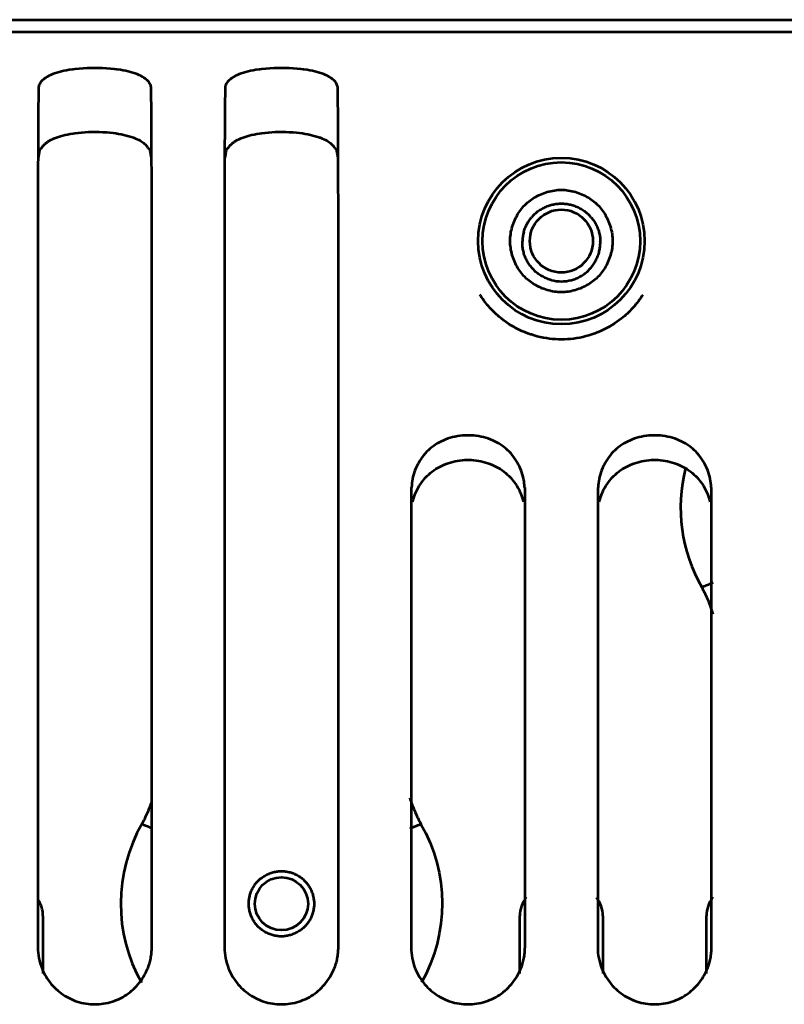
# Model space of a CAD drawing. Header units: millimetres. Extents: x 0 to 820, y 0 to 1200.
# Tile 31 of 81: x 151 to 183, y 723 to 763. Entities that reach past the tile are written whole.
import ezdxf

# ---------------------------------------------------------------- set-up
doc = ezdxf.new("R2010")
doc.units = ezdxf.units.MM
doc.header["$MEASUREMENT"] = 0
doc.layers.add('Layer 1', color=7, linetype='Continuous', lineweight=0)

# ---------------------------------------------------------------- blocks, each defined once
blk = doc.blocks.new('Block_3')
at = {"layer": 'Layer 1', "color": 18, "lineweight": 53, "true_color": 0x010101}
for p, q in [((596.49, 762.66), (70.99, 762.66)), ((151.846, 757.894), (151.846, 757.851)), ((151.847, 757.883), (151.847, 757.838)), ((151.921, 757.78), (151.931, 757.837)), ((156.533, 757.851), (156.533, 757.894)), ((156.533, 757.838), (156.533, 757.883)), ((159.546, 757.894), (159.546, 757.851)), ((159.547, 757.883), (159.547, 757.838)), ((159.621, 757.78), (159.631, 757.837)), ((164.233, 757.851), (164.233, 757.894)), ((164.233, 757.838), (164.233, 757.883)), ((151.84, 751.826), (151.84, 724.892)), ((156.54, 750.703), (156.54, 751.826)), ((159.54, 751.826), (159.54, 724.892)), ((164.24, 750.703), (164.24, 751.826)), ((156.54, 749.568), (156.54, 750.703)), ((164.24, 749.568), (164.24, 750.703)), ((156.54, 724.892), (156.54, 749.568)), ((164.24, 724.892), (164.24, 749.568)), ((167.24, 743.871), (167.24, 724.892)), ((171.94, 742.659), (171.94, 743.871)), ((174.94, 743.871), (174.94, 724.892)), ((179.64, 742.659), (179.64, 743.871)), ((171.94, 724.892), (171.94, 742.659)), ((179.64, 724.892), (179.64, 742.659))]:
    blk.add_line(p, q, dxfattribs=at)
for points in [[(156.513, 760.353), (156.511, 760.391), (156.505, 760.427), (156.495, 760.464), (156.482, 760.5), (156.464, 760.535), (156.443, 760.571), (156.417, 760.606), (156.387, 760.642), (156.352, 760.677), (156.311, 760.712), (156.265, 760.748), (156.212, 760.783), (156.153, 760.819), (156.088, 760.854), (156.015, 760.889), (155.935, 760.923), (155.853, 760.955), (155.758, 760.988), (155.663, 761.017), (155.566, 761.043), (155.466, 761.066), (155.361, 761.086), (155.246, 761.105), (155.114, 761.123), (155.097, 761.125), (155.008, 761.136), (154.837, 761.153), (154.669, 761.166), (154.505, 761.176), (154.345, 761.182), (154.189, 761.183), (154.033, 761.182), (153.873, 761.176), (153.709, 761.166), (153.541, 761.153), (153.37, 761.136), (153.281, 761.125), (153.264, 761.123), (153.132, 761.105), (153.017, 761.086), (152.912, 761.066), (152.812, 761.043), (152.715, 761.017), (152.62, 760.988), (152.526, 760.955), (152.444, 760.923), (152.364, 760.889), (152.291, 760.854), (152.226, 760.819), (152.167, 760.783), (152.115, 760.748), (152.068, 760.712), (152.028, 760.677), (151.992, 760.642), (151.962, 760.606), (151.936, 760.571), (151.915, 760.535), (151.897, 760.5), (151.884, 760.464), (151.874, 760.427), (151.868, 760.391), (151.866, 760.353)], [(164.214, 760.353), (164.211, 760.391), (164.205, 760.427), (164.195, 760.464), (164.182, 760.5), (164.165, 760.535), (164.143, 760.571), (164.117, 760.606), (164.087, 760.642), (164.052, 760.677), (164.011, 760.712), (163.965, 760.748), (163.912, 760.783), (163.853, 760.819), (163.788, 760.854), (163.715, 760.889), (163.635, 760.923), (163.553, 760.955), (163.458, 760.988), (163.363, 761.017), (163.266, 761.043), (163.166, 761.066), (163.061, 761.086), (162.946, 761.105), (162.814, 761.123), (162.797, 761.125), (162.708, 761.136), (162.537, 761.153), (162.369, 761.166), (162.205, 761.176), (162.045, 761.182), (161.889, 761.183), (161.733, 761.182), (161.573, 761.176), (161.409, 761.166), (161.241, 761.153), (161.07, 761.136), (160.981, 761.125), (160.964, 761.123), (160.832, 761.105), (160.717, 761.086), (160.612, 761.066), (160.512, 761.043), (160.416, 761.017), (160.32, 760.988), (160.226, 760.955), (160.144, 760.923), (160.064, 760.889), (159.991, 760.854), (159.926, 760.819), (159.867, 760.783), (159.815, 760.748), (159.768, 760.712), (159.728, 760.677), (159.692, 760.642), (159.662, 760.606), (159.636, 760.571), (159.615, 760.535), (159.597, 760.5), (159.584, 760.464), (159.574, 760.427), (159.568, 760.391), (159.566, 760.353)], [(151.866, 760.353), (151.865, 760.308), (151.862, 760.084), (151.86, 759.86), (151.858, 759.681), (151.856, 759.457), (151.854, 759.233), (151.852, 759.009), (151.851, 758.785), (151.849, 758.561), (151.848, 758.337), (151.847, 758.114)], [(156.532, 758.114), (156.531, 758.291), (156.53, 758.515), (156.529, 758.738), (156.528, 758.785), (156.527, 759.009), (156.526, 759.233), (156.524, 759.457), (156.522, 759.681), (156.519, 759.905), (156.517, 760.129), (156.514, 760.353)], [(159.566, 760.353), (159.565, 760.308), (159.562, 760.084), (159.56, 759.86), (159.557, 759.681), (159.556, 759.457), (159.554, 759.233), (159.552, 759.009), (159.551, 758.785), (159.549, 758.561), (159.548, 758.337), (159.547, 758.114)], [(164.232, 758.114), (164.231, 758.291), (164.23, 758.515), (164.229, 758.738), (164.228, 758.785), (164.227, 759.009), (164.226, 759.233), (164.224, 759.457), (164.222, 759.681), (164.219, 759.905), (164.217, 760.129), (164.214, 760.353)], [(152.377, 758.213), (152.449, 758.249), (152.525, 758.283), (152.604, 758.315), (152.687, 758.344), (152.773, 758.373), (152.865, 758.398), (152.961, 758.423), (153.064, 758.445), (153.173, 758.466), (153.29, 758.485), (153.38, 758.497), (153.517, 758.514), (153.655, 758.527), (153.794, 758.537), (153.935, 758.544), (154.078, 758.549), (154.223, 758.549), (154.368, 758.547), (154.515, 758.541), (154.663, 758.532), (154.664, 758.532), (154.68, 758.531), (154.815, 758.52), (154.941, 758.506), (155.06, 758.49), (155.173, 758.472), (155.282, 758.452), (155.386, 758.429), (155.488, 758.404), (155.588, 758.375), (155.685, 758.345), (155.781, 758.311), (155.784, 758.31), (155.865, 758.278), (155.937, 758.248), (156.002, 758.217), (156.059, 758.186), (156.112, 758.155), (156.159, 758.123), (156.202, 758.091), (156.241, 758.059), (156.276, 758.025), (156.307, 757.991), (156.335, 757.956), (156.359, 757.92), (156.381, 757.882)], [(160.077, 758.213), (160.149, 758.249), (160.225, 758.283), (160.304, 758.315), (160.387, 758.344), (160.473, 758.373), (160.565, 758.398), (160.661, 758.423), (160.764, 758.445), (160.873, 758.466), (160.99, 758.485), (161.08, 758.497), (161.217, 758.514), (161.355, 758.527), (161.494, 758.537), (161.635, 758.544), (161.778, 758.549), (161.923, 758.549), (162.068, 758.547), (162.215, 758.541), (162.363, 758.532), (162.364, 758.532), (162.38, 758.531), (162.515, 758.52), (162.641, 758.506), (162.76, 758.49), (162.873, 758.472), (162.982, 758.452), (163.086, 758.429), (163.188, 758.404), (163.288, 758.375), (163.385, 758.345), (163.481, 758.311), (163.484, 758.31), (163.565, 758.278), (163.637, 758.248), (163.702, 758.217), (163.759, 758.186), (163.812, 758.155), (163.859, 758.123), (163.902, 758.091), (163.941, 758.059), (163.976, 758.025), (164.007, 757.991), (164.035, 757.956), (164.059, 757.92), (164.081, 757.882)], [(151.846, 757.851), (151.846, 757.805), (151.846, 757.692), (151.845, 757.58), (151.845, 757.513), (151.845, 757.401), (151.844, 757.288), (151.844, 757.176), (151.844, 757.063), (151.843, 756.951), (151.843, 756.838), (151.843, 756.725)], [(151.847, 758.113), (151.847, 758.092), (151.847, 758.07), (151.847, 758.048), (151.847, 758.026), (151.847, 758.004), (151.847, 757.982), (151.847, 757.96), (151.847, 757.938), (151.847, 757.916), (151.846, 757.894)], [(151.932, 757.838), (151.933, 757.842), (151.936, 757.847), (151.94, 757.852), (151.945, 757.856), (151.946, 757.857), (151.952, 757.861), (151.957, 757.864), (151.962, 757.867), (151.968, 757.87), (151.973, 757.872), (151.979, 757.875)], [(151.979, 757.875), (151.98, 757.876), (151.983, 757.876), (151.984, 757.877), (151.986, 757.878), (151.988, 757.878), (151.989, 757.879), (151.99, 757.879), (151.992, 757.88), (151.994, 757.881), (151.996, 757.881), (151.998, 757.882)], [(151.998, 757.882), (152.009, 757.903), (152.022, 757.922), (152.035, 757.942), (152.049, 757.96), (152.064, 757.979), (152.079, 757.996), (152.096, 758.014), (152.112, 758.03), (152.129, 758.046), (152.147, 758.062)], [(152.147, 758.062), (152.168, 758.08), (152.189, 758.097), (152.212, 758.113), (152.234, 758.129), (152.257, 758.144), (152.281, 758.159), (152.304, 758.174), (152.328, 758.187), (152.352, 758.201), (152.377, 758.213)], [(156.381, 757.882), (156.385, 757.881), (156.392, 757.878), (156.4, 757.875), (156.407, 757.872), (156.415, 757.868), (156.422, 757.865), (156.429, 757.86), (156.432, 757.858), (156.439, 757.852), (156.443, 757.848), (156.446, 757.843), (156.448, 757.838)], [(156.448, 757.838), (156.453, 757.809), (156.458, 757.78), (156.463, 757.751), (156.468, 757.722), (156.473, 757.694), (156.478, 757.665), (156.484, 757.636), (156.488, 757.607), (156.493, 757.578), (156.499, 757.55)], [(156.533, 757.894), (156.533, 757.916), (156.533, 757.938), (156.532, 757.96), (156.532, 757.982), (156.532, 758.004), (156.532, 758.026), (156.532, 758.048), (156.532, 758.07), (156.532, 758.092), (156.532, 758.114)], [(156.536, 756.726), (156.536, 756.792), (156.536, 756.904), (156.536, 757.017), (156.536, 757.063), (156.535, 757.176), (156.535, 757.289), (156.535, 757.401), (156.534, 757.514), (156.534, 757.626), (156.533, 757.739), (156.533, 757.851)], [(159.546, 757.851), (159.546, 757.805), (159.546, 757.692), (159.545, 757.58), (159.545, 757.513), (159.545, 757.401), (159.544, 757.288), (159.544, 757.176), (159.544, 757.063), (159.543, 756.951), (159.543, 756.838), (159.543, 756.725)], [(159.547, 758.113), (159.547, 758.092), (159.547, 758.07), (159.547, 758.048), (159.547, 758.026), (159.547, 758.004), (159.547, 757.982), (159.547, 757.96), (159.547, 757.938), (159.547, 757.916), (159.546, 757.894)], [(159.632, 757.838), (159.633, 757.842), (159.636, 757.847), (159.64, 757.852), (159.645, 757.856), (159.646, 757.857), (159.652, 757.861), (159.657, 757.864), (159.662, 757.867), (159.668, 757.87), (159.673, 757.872), (159.679, 757.875)], [(159.679, 757.875), (159.68, 757.876), (159.682, 757.876), (159.684, 757.877), (159.686, 757.878), (159.688, 757.878), (159.688, 757.879), (159.691, 757.879), (159.692, 757.88), (159.694, 757.881), (159.696, 757.881), (159.698, 757.882)], [(159.698, 757.882), (159.709, 757.903), (159.722, 757.922), (159.735, 757.942), (159.749, 757.96), (159.764, 757.979), (159.779, 757.996), (159.796, 758.014), (159.812, 758.03), (159.829, 758.046), (159.847, 758.062)], [(159.847, 758.062), (159.868, 758.08), (159.889, 758.097), (159.912, 758.113), (159.934, 758.129), (159.957, 758.144), (159.981, 758.159), (160.004, 758.174), (160.028, 758.187), (160.052, 758.201), (160.077, 758.213)], [(164.081, 757.882), (164.085, 757.881), (164.092, 757.878), (164.1, 757.875), (164.107, 757.872), (164.115, 757.868), (164.122, 757.865), (164.129, 757.86), (164.132, 757.858), (164.139, 757.852), (164.143, 757.848), (164.146, 757.843), (164.148, 757.838)], [(164.148, 757.838), (164.153, 757.809), (164.158, 757.78), (164.163, 757.751), (164.168, 757.722), (164.173, 757.694), (164.178, 757.665), (164.184, 757.636), (164.188, 757.607), (164.193, 757.578), (164.199, 757.55)], [(164.233, 757.894), (164.233, 757.916), (164.232, 757.938), (164.232, 757.96), (164.232, 757.982), (164.232, 758.004), (164.232, 758.026), (164.232, 758.048), (164.232, 758.07), (164.232, 758.092), (164.232, 758.114)], [(164.236, 756.726), (164.236, 756.792), (164.236, 756.904), (164.236, 757.017), (164.236, 757.063), (164.235, 757.176), (164.235, 757.289), (164.235, 757.401), (164.234, 757.514), (164.234, 757.626), (164.233, 757.739), (164.233, 757.851)], [(151.87, 757.492), (151.875, 757.521), (151.881, 757.549), (151.886, 757.578), (151.891, 757.607), (151.896, 757.636), (151.901, 757.665), (151.906, 757.693), (151.911, 757.722), (151.916, 757.751), (151.921, 757.78)], [(159.57, 757.492), (159.575, 757.521), (159.581, 757.549), (159.586, 757.578), (159.591, 757.607), (159.596, 757.636), (159.601, 757.665), (159.606, 757.693), (159.611, 757.722), (159.616, 757.751), (159.621, 757.78)], [(151.843, 756.725), (151.843, 756.601), (151.842, 756.111), (151.841, 755.621), (151.841, 755.255), (151.84, 754.765), (151.84, 754.275), (151.84, 753.785), (151.84, 753.295), (151.84, 752.805), (151.84, 752.316), (151.84, 751.825)], [(156.54, 751.826), (156.54, 752.187), (156.54, 752.677), (156.54, 753.167), (156.54, 753.296), (156.539, 753.786), (156.539, 754.275), (156.539, 754.766), (156.539, 755.256), (156.538, 755.746), (156.537, 756.236), (156.536, 756.726)], [(159.543, 756.725), (159.543, 756.601), (159.542, 756.111), (159.541, 755.621), (159.541, 755.255), (159.54, 754.765), (159.54, 754.275), (159.54, 753.785), (159.54, 753.295), (159.54, 752.805), (159.54, 752.316), (159.54, 751.825)], [(164.24, 751.826), (164.24, 752.187), (164.24, 752.677), (164.24, 753.167), (164.24, 753.296), (164.239, 753.786), (164.239, 754.275), (164.239, 754.766), (164.239, 755.256), (164.238, 755.746), (164.237, 756.236), (164.236, 756.726)], [(171.325, 754.042), (171.327, 754.113), (171.332, 754.185), (171.34, 754.257), (171.35, 754.33), (171.362, 754.402), (171.376, 754.475), (171.378, 754.48), (171.395, 754.553), (171.414, 754.624), (171.437, 754.695), (171.461, 754.765), (171.487, 754.834), (171.515, 754.901), (171.546, 754.968), (171.578, 755.033), (171.612, 755.096), (171.648, 755.158), (171.686, 755.218), (171.725, 755.276), (171.766, 755.332), (171.809, 755.387), (171.852, 755.439), (171.897, 755.489), (171.944, 755.538), (171.992, 755.584), (172.042, 755.629), (172.095, 755.673), (172.149, 755.716), (172.205, 755.756), (172.264, 755.796), (172.324, 755.833), (172.385, 755.869), (172.449, 755.904), (172.514, 755.936), (172.58, 755.966), (172.648, 755.995), (172.717, 756.021), (172.787, 756.045), (172.857, 756.067), (172.929, 756.087), (173.001, 756.104), (173.007, 756.105), (173.079, 756.12), (173.152, 756.132), (173.224, 756.142), (173.297, 756.149), (173.368, 756.154), (173.439, 756.157)], [(173.44, 756.157), (173.511, 756.154), (173.583, 756.149), (173.655, 756.142), (173.727, 756.132), (173.8, 756.12), (173.872, 756.105), (173.878, 756.104), (173.95, 756.086), (174.022, 756.067), (174.093, 756.045), (174.162, 756.021), (174.231, 755.995), (174.299, 755.966), (174.366, 755.936), (174.431, 755.903), (174.494, 755.869), (174.556, 755.834), (174.616, 755.796), (174.674, 755.756), (174.73, 755.715), (174.784, 755.673), (174.837, 755.629), (174.887, 755.584), (174.935, 755.538), (174.982, 755.489), (175.027, 755.439), (175.07, 755.387), (175.113, 755.333), (175.154, 755.276), (175.193, 755.218), (175.231, 755.158), (175.267, 755.096), (175.301, 755.033), (175.334, 754.968), (175.364, 754.902), (175.392, 754.834), (175.419, 754.765), (175.443, 754.695), (175.465, 754.624), (175.484, 754.553), (175.502, 754.481), (175.503, 754.475), (175.517, 754.402), (175.53, 754.33), (175.54, 754.257), (175.547, 754.185), (175.552, 754.113), (175.555, 754.042)], [(172.427, 755.232), (172.437, 755.24), (172.475, 755.269), (172.514, 755.297), (172.552, 755.324), (172.592, 755.349), (172.632, 755.373), (172.673, 755.395), (172.714, 755.417), (172.757, 755.438), (172.801, 755.457), (172.845, 755.475), (172.89, 755.492), (172.936, 755.508), (172.982, 755.522), (173.017, 755.532), (173.064, 755.544), (173.111, 755.555), (173.158, 755.564), (173.206, 755.572), (173.253, 755.579), (173.3, 755.583), (173.347, 755.587), (173.393, 755.589), (173.44, 755.59)], [(173.44, 755.59), (173.487, 755.589), (173.534, 755.587), (173.581, 755.583), (173.629, 755.578), (173.676, 755.572), (173.723, 755.564), (173.724, 755.564), (173.772, 755.555), (173.818, 755.545), (173.865, 755.533), (173.91, 755.52), (173.955, 755.505)], [(173.955, 755.505), (173.999, 755.489), (174.043, 755.472), (174.087, 755.454), (174.131, 755.434), (174.174, 755.413), (174.216, 755.39), (174.257, 755.367), (174.297, 755.342), (174.338, 755.316), (174.377, 755.289), (174.415, 755.261), (174.452, 755.232)], [(171.892, 754.426), (171.906, 754.471), (171.921, 754.515), (171.937, 754.56), (171.955, 754.604), (171.974, 754.648), (171.995, 754.691), (172.017, 754.734), (172.023, 754.744), (172.046, 754.786), (172.071, 754.828), (172.096, 754.868), (172.123, 754.907), (172.151, 754.945), (172.179, 754.983), (172.209, 755.019)], [(174.67, 755.019), (174.697, 754.986), (174.726, 754.949), (174.754, 754.911), (174.78, 754.872), (174.806, 754.833), (174.83, 754.793), (174.853, 754.752), (174.875, 754.71), (174.895, 754.668), (174.915, 754.624), (174.934, 754.58), (174.95, 754.535), (174.966, 754.49), (174.981, 754.444), (174.989, 754.415), (175.002, 754.369), (175.013, 754.322), (175.022, 754.275), (175.03, 754.228), (175.037, 754.181), (175.042, 754.135), (175.046, 754.088), (175.048, 754.042)], [(173.44, 751.927), (173.368, 751.93), (173.296, 751.935), (173.224, 751.942), (173.152, 751.952), (173.079, 751.964), (173.007, 751.979), (173.001, 751.98), (172.929, 751.997), (172.858, 752.017), (172.787, 752.039), (172.717, 752.063), (172.648, 752.089), (172.58, 752.118), (172.514, 752.148), (172.449, 752.181), (172.385, 752.214), (172.323, 752.25), (172.263, 752.288), (172.205, 752.328), (172.149, 752.369), (172.095, 752.411), (172.042, 752.455), (171.992, 752.5), (171.944, 752.546), (171.898, 752.595), (171.852, 752.645), (171.809, 752.697), (171.766, 752.751), (171.725, 752.808), (171.686, 752.866), (171.648, 752.926), (171.612, 752.988), (171.578, 753.051), (171.546, 753.116), (171.515, 753.182), (171.487, 753.25), (171.461, 753.319), (171.437, 753.389), (171.415, 753.46), (171.395, 753.531), (171.378, 753.603), (171.377, 753.609), (171.362, 753.682), (171.349, 753.754), (171.34, 753.827), (171.332, 753.899), (171.327, 753.971), (171.325, 754.042)], [(172.157, 753.013), (172.152, 753.021), (172.123, 753.059), (172.097, 753.098), (172.071, 753.138), (172.047, 753.178), (172.024, 753.219), (172.002, 753.261), (171.982, 753.303), (171.963, 753.346), (171.945, 753.39), (171.928, 753.434), (171.912, 753.479), (171.898, 753.525), (171.885, 753.571), (171.873, 753.618), (171.873, 753.618), (171.863, 753.666), (171.854, 753.713), (171.846, 753.76), (171.84, 753.808), (171.836, 753.855), (171.832, 753.902), (171.831, 753.949), (171.83, 753.996), (171.831, 754.042)], [(175.555, 754.042), (175.552, 753.971), (175.547, 753.899), (175.54, 753.827), (175.53, 753.754), (175.517, 753.682), (175.503, 753.609), (175.501, 753.603), (175.484, 753.532), (175.464, 753.46), (175.443, 753.389), (175.419, 753.319), (175.392, 753.25), (175.364, 753.182), (175.334, 753.116), (175.301, 753.051), (175.267, 752.988), (175.231, 752.926), (175.193, 752.866), (175.154, 752.808), (175.113, 752.751), (175.071, 752.697), (175.027, 752.645), (174.981, 752.595), (174.935, 752.546), (174.887, 752.5), (174.837, 752.455), (174.785, 752.411), (174.73, 752.368), (174.674, 752.327), (174.616, 752.288), (174.556, 752.251), (174.494, 752.215), (174.43, 752.18), (174.365, 752.148), (174.299, 752.118), (174.231, 752.089), (174.162, 752.063), (174.092, 752.039), (174.022, 752.017), (173.95, 751.997), (173.878, 751.98), (173.872, 751.979), (173.8, 751.964), (173.727, 751.952), (173.655, 751.942), (173.583, 751.934), (173.511, 751.93), (173.439, 751.927)], [(174.722, 753.013), (174.728, 753.02), (174.756, 753.059), (174.783, 753.098), (174.808, 753.138), (174.832, 753.178), (174.855, 753.219), (174.877, 753.261), (174.897, 753.303), (174.916, 753.346), (174.935, 753.389), (174.952, 753.434), (174.967, 753.479), (174.981, 753.525), (174.994, 753.571), (175.006, 753.618), (175.006, 753.619), (175.016, 753.666), (175.025, 753.713), (175.033, 753.76), (175.039, 753.808), (175.044, 753.855), (175.047, 753.902), (175.049, 753.949), (175.049, 753.996), (175.048, 754.042)], [(173.028, 752.431), (173.024, 752.432), (172.978, 752.445), (172.932, 752.459), (172.887, 752.475), (172.843, 752.492), (172.8, 752.51), (172.756, 752.53), (172.713, 752.55), (172.671, 752.573), (172.629, 752.596), (172.609, 752.608), (172.568, 752.633), (172.529, 752.66), (172.489, 752.687), (172.452, 752.716), (172.415, 752.745), (172.379, 752.776)], [(173.851, 752.431), (173.856, 752.432), (173.901, 752.445), (173.947, 752.459), (173.992, 752.475), (174.036, 752.492), (174.079, 752.51), (174.123, 752.529), (174.166, 752.55), (174.208, 752.572), (174.25, 752.596), (174.27, 752.608), (174.311, 752.633), (174.351, 752.66), (174.39, 752.687), (174.428, 752.716), (174.465, 752.745), (174.5, 752.776)], [(170.967, 750.839), (170.932, 750.867), (170.874, 750.916), (170.817, 750.966), (170.761, 751.016), (170.707, 751.067), (170.653, 751.119), (170.6, 751.172), (170.547, 751.227), (170.495, 751.284), (170.444, 751.342), (170.392, 751.402), (170.342, 751.463), (170.292, 751.525), (170.242, 751.589), (170.194, 751.655), (170.145, 751.722), (170.098, 751.79), (170.075, 751.825)], [(176.805, 751.826), (176.761, 751.76), (176.714, 751.692), (176.668, 751.628), (176.622, 751.565), (176.612, 751.553), (176.565, 751.492), (176.516, 751.432), (176.467, 751.373), (176.416, 751.315), (176.365, 751.259), (176.313, 751.203), (176.26, 751.148), (176.206, 751.095), (176.152, 751.043), (176.097, 750.992), (176.041, 750.943), (175.985, 750.894), (175.928, 750.848)], [(175.928, 750.848), (175.832, 750.773), (175.733, 750.701), (175.631, 750.632), (175.526, 750.566), (175.418, 750.503), (175.308, 750.442), (175.195, 750.385), (175.08, 750.332), (174.962, 750.281), (174.843, 750.235), (174.816, 750.224), (174.694, 750.182), (174.572, 750.144), (174.448, 750.11), (174.324, 750.079), (174.199, 750.053), (174.074, 750.03), (173.948, 750.012), (173.823, 749.998), (173.697, 749.987), (173.573, 749.981), (173.448, 749.979), (173.324, 749.981), (173.199, 749.987), (173.074, 749.997), (172.948, 750.01), (172.823, 750.028), (172.697, 750.05), (172.572, 750.076), (172.448, 750.106), (172.324, 750.14), (172.202, 750.178), (172.171, 750.188), (172.05, 750.231), (171.931, 750.277), (171.814, 750.326), (171.699, 750.38), (171.586, 750.436), (171.476, 750.496), (171.368, 750.559), (171.264, 750.625), (171.162, 750.694), (171.063, 750.765), (170.967, 750.839)], [(171.917, 743.871), (171.915, 743.956), (171.909, 744.043), (171.899, 744.131), (171.884, 744.219), (171.865, 744.308), (171.842, 744.397), (171.814, 744.487), (171.783, 744.575), (171.747, 744.664), (171.707, 744.751), (171.664, 744.837), (171.64, 744.88), (171.591, 744.963), (171.539, 745.044), (171.483, 745.122), (171.425, 745.197), (171.364, 745.269), (171.301, 745.337), (171.235, 745.402), (171.167, 745.463), (171.096, 745.522), (171.021, 745.578), (170.944, 745.631), (170.864, 745.682), (170.78, 745.729), (170.695, 745.773), (170.606, 745.814), (170.515, 745.852), (170.421, 745.886), (170.326, 745.917), (170.229, 745.944), (170.13, 745.966), (170.029, 745.986), (169.927, 746.001), (169.825, 746.012), (169.721, 746.02), (169.618, 746.023), (169.59, 746.023), (169.562, 746.023), (169.458, 746.02), (169.355, 746.012), (169.252, 746.001), (169.15, 745.986), (169.05, 745.966), (168.95, 745.944), (168.853, 745.917), (168.758, 745.886), (168.664, 745.852), (168.573, 745.814), (168.485, 745.773), (168.399, 745.729), (168.316, 745.682), (168.235, 745.631), (168.158, 745.578), (168.084, 745.522), (168.012, 745.463), (167.944, 745.402), (167.879, 745.337), (167.815, 745.269), (167.754, 745.197), (167.696, 745.122), (167.641, 745.044), (167.588, 744.963), (167.539, 744.88), (167.515, 744.837), (167.472, 744.751), (167.432, 744.664), (167.396, 744.575), (167.365, 744.487), (167.338, 744.397), (167.314, 744.308), (167.296, 744.219), (167.281, 744.131), (167.27, 744.043), (167.264, 743.956), (167.262, 743.871)], [(179.617, 743.871), (179.615, 743.956), (179.609, 744.043), (179.598, 744.131), (179.584, 744.219), (179.565, 744.308), (179.542, 744.397), (179.514, 744.487), (179.483, 744.575), (179.447, 744.664), (179.407, 744.751), (179.364, 744.837), (179.34, 744.88), (179.291, 744.963), (179.239, 745.044), (179.183, 745.122), (179.125, 745.197), (179.064, 745.269), (179.001, 745.337), (178.935, 745.402), (178.867, 745.463), (178.796, 745.522), (178.721, 745.578), (178.644, 745.631), (178.564, 745.682), (178.48, 745.729), (178.395, 745.773), (178.306, 745.814), (178.215, 745.852), (178.122, 745.886), (178.026, 745.917), (177.929, 745.944), (177.83, 745.966), (177.729, 745.986), (177.627, 746.001), (177.525, 746.012), (177.421, 746.02), (177.318, 746.023), (177.29, 746.023), (177.262, 746.023), (177.158, 746.02), (177.055, 746.012), (176.952, 746.001), (176.85, 745.986), (176.75, 745.966), (176.65, 745.944), (176.553, 745.917), (176.458, 745.886), (176.364, 745.852), (176.273, 745.814), (176.185, 745.773), (176.099, 745.729), (176.016, 745.682), (175.935, 745.631), (175.858, 745.578), (175.784, 745.522), (175.712, 745.463), (175.644, 745.402), (175.579, 745.337), (175.515, 745.269), (175.454, 745.197), (175.396, 745.122), (175.341, 745.044), (175.288, 744.963), (175.239, 744.88), (175.215, 744.837), (175.172, 744.751), (175.132, 744.664), (175.096, 744.575), (175.065, 744.487), (175.038, 744.397), (175.014, 744.308), (174.996, 744.219), (174.981, 744.131), (174.97, 744.043), (174.964, 743.956), (174.962, 743.871)], [(167.307, 743.282), (167.327, 743.364), (167.35, 743.447), (167.378, 743.53), (167.41, 743.612), (167.445, 743.694), (167.485, 743.776), (167.528, 743.857), (167.576, 743.936), (167.627, 744.014), (167.681, 744.091), (167.739, 744.165), (167.776, 744.209), (167.839, 744.279), (167.904, 744.346), (167.972, 744.411), (168.041, 744.472), (168.113, 744.529), (168.187, 744.583), (168.264, 744.635), (168.343, 744.683), (168.425, 744.728), (168.509, 744.771), (168.596, 744.81), (168.685, 744.846), (168.776, 744.879), (168.869, 744.908), (168.964, 744.934), (169.06, 744.956), (169.158, 744.974), (169.257, 744.989), (169.357, 745), (169.457, 745.007), (169.558, 745.01), (169.589, 745.01), (169.619, 745.01), (169.72, 745.007), (169.821, 745), (169.921, 744.989), (170.02, 744.975), (170.117, 744.956), (170.214, 744.934), (170.309, 744.909), (170.402, 744.879), (170.493, 744.847), (170.582, 744.811), (170.668, 744.771), (170.753, 744.729), (170.835, 744.684), (170.914, 744.635), (170.991, 744.584), (171.065, 744.53), (171.136, 744.473), (171.206, 744.412), (171.274, 744.347), (171.339, 744.28), (171.402, 744.21), (171.439, 744.166), (171.497, 744.092), (171.551, 744.016), (171.603, 743.938), (171.65, 743.858), (171.694, 743.778), (171.733, 743.696), (171.769, 743.614), (171.801, 743.531), (171.828, 743.449), (171.852, 743.366), (171.872, 743.283)], [(175.007, 743.282), (175.027, 743.364), (175.05, 743.447), (175.078, 743.53), (175.11, 743.612), (175.145, 743.694), (175.185, 743.776), (175.228, 743.857), (175.276, 743.936), (175.327, 744.014), (175.381, 744.091), (175.439, 744.165), (175.476, 744.209), (175.539, 744.279), (175.604, 744.346), (175.672, 744.411), (175.741, 744.472), (175.813, 744.529), (175.887, 744.583), (175.964, 744.635), (176.043, 744.683), (176.125, 744.728), (176.209, 744.771), (176.296, 744.81), (176.385, 744.846), (176.476, 744.879), (176.569, 744.908), (176.664, 744.934), (176.76, 744.956), (176.858, 744.974), (176.957, 744.989), (177.057, 745), (177.157, 745.007), (177.258, 745.01), (177.289, 745.01), (177.319, 745.01), (177.42, 745.007), (177.521, 745), (177.621, 744.989), (177.72, 744.975), (177.817, 744.956), (177.914, 744.934), (178.009, 744.909), (178.102, 744.879), (178.193, 744.847), (178.282, 744.811), (178.368, 744.771), (178.453, 744.729), (178.535, 744.684), (178.614, 744.635), (178.691, 744.584), (178.765, 744.53), (178.836, 744.473), (178.906, 744.412), (178.974, 744.347), (179.039, 744.28), (179.102, 744.21), (179.139, 744.166), (179.197, 744.092), (179.251, 744.016), (179.303, 743.938), (179.35, 743.858), (179.394, 743.778), (179.433, 743.696), (179.469, 743.614), (179.501, 743.531), (179.528, 743.449), (179.552, 743.366), (179.572, 743.283)], [(160.938, 727.645), (160.967, 727.673), (160.998, 727.701), (161.03, 727.728), (161.064, 727.754), (161.098, 727.78), (161.134, 727.804), (161.171, 727.828), (161.209, 727.85), (161.248, 727.872), (161.288, 727.893), (161.329, 727.912), (161.37, 727.93), (161.383, 727.935), (161.425, 727.952), (161.467, 727.967), (161.51, 727.98), (161.553, 727.993), (161.596, 728.004), (161.639, 728.013), (161.681, 728.021), (161.724, 728.027), (161.766, 728.032), (161.808, 728.036), (161.849, 728.038), (161.889, 728.039)], [(161.89, 728.039), (161.932, 728.038), (161.975, 728.036), (162.019, 728.032), (162.062, 728.027), (162.105, 728.021), (162.149, 728.013), (162.16, 728.011), (162.203, 728.001), (162.246, 727.991), (162.288, 727.978), (162.329, 727.965), (162.37, 727.95), (162.41, 727.934)], [(162.409, 727.934), (162.449, 727.917), (162.487, 727.899), (162.526, 727.879), (162.564, 727.857), (162.601, 727.835), (162.638, 727.811), (162.643, 727.808), (162.679, 727.783), (162.714, 727.756), (162.748, 727.729), (162.781, 727.701), (162.813, 727.672), (162.844, 727.642)], [(160.646, 727.209), (160.663, 727.248), (160.681, 727.287), (160.701, 727.326), (160.722, 727.364), (160.745, 727.401), (160.769, 727.438), (160.772, 727.444), (160.797, 727.48), (160.824, 727.515), (160.851, 727.549), (160.879, 727.582), (160.908, 727.614), (160.938, 727.645)], [(162.844, 727.642), (162.872, 727.613), (162.9, 727.582), (162.927, 727.55), (162.953, 727.517), (162.978, 727.482), (163.003, 727.446), (163.027, 727.409), (163.049, 727.371), (163.071, 727.332), (163.091, 727.292), (163.111, 727.251), (163.129, 727.21), (163.133, 727.199), (163.15, 727.157), (163.165, 727.114), (163.179, 727.072), (163.191, 727.029), (163.202, 726.986), (163.211, 726.943), (163.219, 726.9), (163.225, 726.858), (163.23, 726.816), (163.234, 726.774), (163.236, 726.733), (163.237, 726.692)], [(160.542, 726.692), (160.543, 726.735), (160.545, 726.778), (160.549, 726.821), (160.554, 726.864), (160.56, 726.908), (160.568, 726.951), (160.569, 726.959), (160.579, 727.002), (160.59, 727.045), (160.602, 727.087), (160.615, 727.128), (160.63, 727.169), (160.646, 727.209)], [(160.932, 725.743), (160.904, 725.772), (160.877, 725.804), (160.85, 725.836), (160.824, 725.869), (160.798, 725.904), (160.774, 725.94), (160.75, 725.977), (160.728, 726.015), (160.706, 726.054), (160.686, 726.094), (160.667, 726.135), (160.649, 726.176), (160.645, 726.185), (160.629, 726.227), (160.614, 726.269), (160.6, 726.312), (160.588, 726.355), (160.577, 726.398), (160.568, 726.441), (160.56, 726.483), (160.553, 726.526), (160.549, 726.568), (160.545, 726.61), (160.543, 726.651), (160.542, 726.692)], [(163.237, 726.692), (163.236, 726.649), (163.234, 726.606), (163.231, 726.563), (163.226, 726.519), (163.219, 726.476), (163.212, 726.433), (163.209, 726.423), (163.2, 726.38), (163.189, 726.337), (163.177, 726.295), (163.164, 726.254), (163.149, 726.213), (163.133, 726.173)], [(163.133, 726.173), (163.116, 726.134), (163.098, 726.095), (163.078, 726.057), (163.057, 726.019), (163.034, 725.981), (163.011, 725.944), (163.006, 725.937), (162.981, 725.901), (162.955, 725.866), (162.927, 725.832), (162.899, 725.799), (162.87, 725.767), (162.84, 725.736)], [(161.367, 725.449), (161.328, 725.467), (161.289, 725.485), (161.251, 725.505), (161.213, 725.526), (161.176, 725.549), (161.139, 725.573), (161.133, 725.577), (161.097, 725.602), (161.062, 725.629), (161.028, 725.656), (160.995, 725.684), (160.963, 725.713), (160.932, 725.743)], [(162.84, 725.736), (162.811, 725.708), (162.78, 725.681), (162.748, 725.653), (162.714, 725.627), (162.68, 725.602), (162.644, 725.578), (162.607, 725.554), (162.569, 725.531), (162.53, 725.51), (162.49, 725.489), (162.449, 725.47), (162.408, 725.452), (162.397, 725.447), (162.355, 725.431), (162.312, 725.416), (162.27, 725.402), (162.226, 725.39), (162.183, 725.379), (162.141, 725.37), (162.098, 725.362), (162.055, 725.355), (162.013, 725.35), (161.971, 725.347), (161.93, 725.345), (161.89, 725.344)], [(161.89, 725.344), (161.847, 725.345), (161.804, 725.347), (161.76, 725.35), (161.717, 725.355), (161.674, 725.362), (161.631, 725.369), (161.617, 725.372), (161.574, 725.382), (161.531, 725.393), (161.489, 725.405), (161.448, 725.419), (161.407, 725.433), (161.367, 725.45)], [(156.364, 724), (156.384, 724.052), (156.404, 724.106), (156.423, 724.16), (156.44, 724.215), (156.456, 724.271), (156.47, 724.327), (156.484, 724.383), (156.494, 724.436), (156.505, 724.493), (156.514, 724.55), (156.522, 724.607), (156.528, 724.665), (156.533, 724.722), (156.537, 724.779), (156.539, 724.836), (156.54, 724.892)], [(164.064, 724), (164.084, 724.052), (164.104, 724.106), (164.123, 724.16), (164.14, 724.215), (164.156, 724.271), (164.17, 724.327), (164.184, 724.383), (164.194, 724.436), (164.205, 724.493), (164.214, 724.55), (164.222, 724.607), (164.228, 724.665), (164.233, 724.722), (164.237, 724.779), (164.239, 724.836), (164.24, 724.892)], [(171.764, 724), (171.784, 724.052), (171.804, 724.106), (171.822, 724.16), (171.84, 724.215), (171.856, 724.271), (171.87, 724.327), (171.883, 724.383), (171.894, 724.436), (171.905, 724.493), (171.914, 724.55), (171.922, 724.607), (171.928, 724.665), (171.933, 724.722), (171.937, 724.779), (171.939, 724.836), (171.94, 724.892)], [(179.464, 724), (179.484, 724.052), (179.504, 724.106), (179.522, 724.16), (179.54, 724.215), (179.556, 724.271), (179.57, 724.327), (179.584, 724.383), (179.594, 724.436), (179.605, 724.493), (179.614, 724.55), (179.622, 724.607), (179.628, 724.665), (179.633, 724.722), (179.637, 724.779), (179.639, 724.836), (179.64, 724.892)], [(152.012, 724.008), (152.048, 723.925), (152.087, 723.843), (152.13, 723.762), (152.176, 723.681), (152.226, 723.602), (152.28, 723.526), (152.336, 723.45), (152.394, 723.379), (152.456, 723.308), (152.52, 723.24), (152.587, 723.175), (152.657, 723.112), (152.728, 723.053), (152.801, 722.997), (152.876, 722.944), (152.952, 722.894), (153.031, 722.848), (153.112, 722.804), (153.195, 722.763), (153.28, 722.725), (153.366, 722.691), (153.454, 722.661), (153.543, 722.633), (153.544, 722.633), (153.634, 722.609), (153.725, 722.589), (153.817, 722.572), (153.909, 722.559), (154.001, 722.55), (154.093, 722.544), (154.185, 722.542), (154.277, 722.544), (154.369, 722.549), (154.461, 722.558), (154.553, 722.571), (154.645, 722.587), (154.736, 722.607), (154.826, 722.631), (154.827, 722.631), (154.916, 722.658), (155.005, 722.688), (155.091, 722.722), (155.176, 722.759), (155.26, 722.8), (155.341, 722.843), (155.42, 722.89), (155.496, 722.939), (155.571, 722.991), (155.644, 723.047), (155.716, 723.106), (155.785, 723.169), (155.853, 723.233), (155.918, 723.302), (155.98, 723.372), (156.038, 723.443), (156.095, 723.518), (156.148, 723.595), (156.198, 723.674), (156.245, 723.754), (156.288, 723.835), (156.328, 723.917), (156.363, 724)], [(159.712, 724.008), (159.748, 723.925), (159.787, 723.843), (159.83, 723.762), (159.876, 723.681), (159.926, 723.602), (159.98, 723.526), (160.036, 723.45), (160.094, 723.379), (160.156, 723.308), (160.22, 723.24), (160.287, 723.175), (160.356, 723.112), (160.428, 723.053), (160.501, 722.997), (160.576, 722.944), (160.652, 722.894), (160.731, 722.848), (160.812, 722.804), (160.895, 722.763), (160.98, 722.725), (161.066, 722.691), (161.154, 722.661), (161.243, 722.633), (161.244, 722.633), (161.334, 722.609), (161.425, 722.589), (161.517, 722.572), (161.609, 722.559), (161.701, 722.55), (161.793, 722.544), (161.885, 722.542), (161.977, 722.544), (162.069, 722.549), (162.161, 722.558), (162.253, 722.571), (162.345, 722.587), (162.436, 722.607), (162.526, 722.631), (162.527, 722.631), (162.616, 722.658), (162.705, 722.688), (162.791, 722.722), (162.876, 722.759), (162.959, 722.8), (163.041, 722.843), (163.12, 722.89), (163.196, 722.939), (163.271, 722.991), (163.345, 723.047), (163.416, 723.106), (163.485, 723.169), (163.553, 723.233), (163.618, 723.302), (163.68, 723.372), (163.738, 723.443), (163.795, 723.518), (163.848, 723.595), (163.898, 723.674), (163.945, 723.754), (163.988, 723.835), (164.028, 723.917), (164.063, 724)], [(167.412, 724.008), (167.448, 723.925), (167.487, 723.843), (167.53, 723.762), (167.576, 723.681), (167.626, 723.602), (167.68, 723.526), (167.736, 723.45), (167.794, 723.379), (167.856, 723.308), (167.92, 723.24), (167.987, 723.175), (168.056, 723.112), (168.128, 723.053), (168.201, 722.997), (168.276, 722.944), (168.352, 722.894), (168.431, 722.848), (168.512, 722.804), (168.595, 722.763), (168.68, 722.725), (168.766, 722.691), (168.854, 722.661), (168.943, 722.633), (168.944, 722.633), (169.034, 722.609), (169.125, 722.589), (169.217, 722.572), (169.309, 722.559), (169.401, 722.55), (169.493, 722.544), (169.585, 722.542), (169.677, 722.544), (169.769, 722.549), (169.861, 722.558), (169.953, 722.571), (170.045, 722.587), (170.136, 722.607), (170.226, 722.631), (170.227, 722.631), (170.316, 722.658), (170.405, 722.688), (170.491, 722.722), (170.576, 722.759), (170.659, 722.8), (170.741, 722.843), (170.82, 722.89), (170.896, 722.939), (170.971, 722.991), (171.044, 723.047), (171.116, 723.106), (171.185, 723.169), (171.253, 723.233), (171.318, 723.302), (171.38, 723.372), (171.438, 723.443), (171.495, 723.518), (171.548, 723.595), (171.598, 723.674), (171.645, 723.754), (171.688, 723.835), (171.728, 723.917), (171.763, 724)], [(175.112, 724.008), (175.148, 723.925), (175.187, 723.843), (175.23, 723.762), (175.276, 723.681), (175.326, 723.602), (175.38, 723.526), (175.436, 723.45), (175.494, 723.379), (175.556, 723.308), (175.62, 723.24), (175.687, 723.175), (175.756, 723.112), (175.828, 723.053), (175.901, 722.997), (175.975, 722.944), (176.052, 722.894), (176.131, 722.848), (176.212, 722.804), (176.295, 722.763), (176.38, 722.725), (176.466, 722.691), (176.554, 722.661), (176.643, 722.633), (176.644, 722.633), (176.734, 722.609), (176.825, 722.589), (176.917, 722.572), (177.009, 722.559), (177.101, 722.55), (177.193, 722.544), (177.285, 722.542), (177.377, 722.544), (177.469, 722.549), (177.561, 722.558), (177.653, 722.571), (177.745, 722.587), (177.836, 722.607), (177.926, 722.631), (177.927, 722.631), (178.016, 722.658), (178.105, 722.688), (178.191, 722.722), (178.276, 722.759), (178.359, 722.8), (178.441, 722.843), (178.52, 722.89), (178.596, 722.939), (178.671, 722.991), (178.744, 723.047), (178.816, 723.106), (178.885, 723.169), (178.953, 723.233), (179.018, 723.302), (179.08, 723.372), (179.138, 723.443), (179.195, 723.518), (179.248, 723.595), (179.298, 723.674), (179.345, 723.754), (179.388, 723.835), (179.428, 723.917), (179.463, 724)]]:
    blk.add_lwpolyline(points, dxfattribs=at)
for points in [[(176.873, 754.042), (176.873, 755.938), (175.336, 757.475), (173.44, 757.475), (171.543, 757.475), (170.006, 755.938), (170.006, 754.042), (170.006, 752.146), (171.543, 750.609), (173.44, 750.609), (175.336, 750.609), (176.873, 752.146), (176.873, 754.042)], [(176.69, 754.042), (176.69, 755.837), (175.234, 757.292), (173.439, 757.292), (171.645, 757.292), (170.19, 755.837), (170.19, 754.042), (170.19, 752.247), (171.645, 750.792), (173.439, 750.792), (175.234, 750.792), (176.69, 752.247), (176.69, 754.042)], [(174.74, 754.042), (174.74, 754.76), (174.158, 755.342), (173.44, 755.342), (172.722, 755.342), (172.14, 754.76), (172.14, 754.042), (172.14, 753.324), (172.722, 752.742), (173.44, 752.742), (174.158, 752.742), (174.74, 753.324), (174.74, 754.042)], [(162.987, 726.692), (162.987, 727.298), (162.495, 727.789), (161.89, 727.789), (161.284, 727.789), (160.793, 727.298), (160.793, 726.692), (160.793, 726.086), (161.284, 725.595), (161.89, 725.595), (162.495, 725.595), (162.987, 726.086), (162.987, 726.692)]]:
    blk.add_open_spline(points, degree=3, knots=[0, 0, 0, 0, 1, 1, 1, 2, 2, 2, 3, 3, 3, 4, 4, 4, 4], dxfattribs=at)
for points in [[(172.427, 755.232), (172.348, 755.168), (172.275, 755.097), (172.209, 755.019)], [(174.67, 755.019), (174.604, 755.097), (174.531, 755.168), (174.452, 755.232)], [(171.892, 754.426), (171.856, 754.301), (171.836, 754.172), (171.831, 754.042)], [(172.157, 753.013), (172.223, 752.927), (172.297, 752.847), (172.379, 752.776)], [(174.5, 752.776), (174.582, 752.847), (174.657, 752.927), (174.722, 753.013)], [(173.028, 752.431), (173.163, 752.396), (173.301, 752.378), (173.439, 752.378)], [(173.44, 752.378), (173.579, 752.378), (173.717, 752.396), (173.851, 752.431)], [(151.84, 724.892), (151.84, 724.742), (151.854, 724.592), (151.883, 724.445)], [(159.54, 724.892), (159.54, 724.742), (159.554, 724.592), (159.583, 724.445)], [(167.24, 724.892), (167.24, 724.742), (167.254, 724.592), (167.283, 724.445)], [(174.94, 724.892), (174.94, 724.742), (174.954, 724.592), (174.983, 724.445)], [(151.883, 724.445), (151.912, 724.296), (151.955, 724.149), (152.012, 724.008)], [(159.583, 724.445), (159.612, 724.296), (159.655, 724.149), (159.712, 724.008)], [(167.283, 724.445), (167.312, 724.296), (167.355, 724.149), (167.412, 724.008)], [(174.983, 724.445), (175.012, 724.296), (175.055, 724.149), (175.112, 724.008)]]:
    blk.add_open_spline(points, degree=3, dxfattribs=at)
blk = doc.blocks.new('Block_33')
at = {"layer": 'Layer 1', "color": 18, "lineweight": 53, "true_color": 0x010101}
for p, q in [((70.94, 763.177), (596.54, 763.177)), ((152.05, 726.192), (152.05, 723.812)), ((171.729, 723.812), (171.729, 726.192)), ((175.15, 726.192), (175.15, 723.812)), ((179.429, 723.812), (179.429, 726.192))]:
    blk.add_line(p, q, dxfattribs=at)
for points in [[(179.701, 739.936), (179.654, 739.917), (179.606, 739.898), (179.559, 739.879), (179.511, 739.86), (179.464, 739.841), (179.416, 739.823), (179.369, 739.804), (179.322, 739.785), (179.274, 739.766), (179.227, 739.747)], [(179.702, 738.645), (179.692, 738.679), (179.666, 738.763), (179.639, 738.846), (179.611, 738.928), (179.582, 739.008), (179.551, 739.088), (179.52, 739.166), (179.487, 739.244), (179.454, 739.32), (179.42, 739.395), (179.384, 739.469), (179.348, 739.541), (179.311, 739.612), (179.273, 739.682), (179.233, 739.751)], [(167.186, 731.068), (167.208, 730.996), (167.232, 730.922), (167.259, 730.845), (167.288, 730.765), (167.32, 730.681), (167.356, 730.593), (167.388, 730.514), (167.408, 730.466), (167.445, 730.382), (167.48, 730.304), (167.514, 730.232), (167.547, 730.165), (167.58, 730.101), (167.613, 730.04), (167.646, 729.983)], [(156.133, 729.983), (156.165, 730.039), (156.197, 730.098), (156.23, 730.161), (156.263, 730.229), (156.298, 730.302), (156.334, 730.383), (156.348, 730.415), (156.36, 730.441), (156.398, 730.529), (156.434, 730.617), (156.467, 730.702), (156.499, 730.783), (156.527, 730.863)], [(156.126, 729.987), (156.166, 729.971), (156.206, 729.955), (156.246, 729.939), (156.286, 729.923), (156.326, 729.907), (156.366, 729.891), (156.406, 729.875), (156.446, 729.859), (156.486, 729.843), (156.526, 729.827)], [(167.188, 729.801), (167.234, 729.82), (167.281, 729.838), (167.328, 729.857), (167.374, 729.876), (167.42, 729.894), (167.467, 729.913), (167.513, 729.931), (167.56, 729.95), (167.607, 729.968), (167.653, 729.987)]]:
    blk.add_lwpolyline(points, dxfattribs=at)
for points in [[(178.56, 744.663), (178.141, 743.001), (178.382, 741.24), (179.234, 739.751)], [(156.133, 729.983), (154.976, 727.958), (154.967, 725.475), (156.11, 723.443)], [(167.646, 729.983), (168.803, 727.958), (168.812, 725.475), (167.669, 723.443)], [(171.988, 726.957), (171.82, 726.737), (171.729, 726.468), (171.729, 726.192)], [(175.15, 726.192), (175.15, 726.468), (175.059, 726.737), (174.891, 726.956)], [(179.688, 726.957), (179.52, 726.737), (179.429, 726.468), (179.429, 726.192)], [(152.05, 726.192), (152.05, 726.43), (151.983, 726.664), (151.855, 726.865)]]:
    blk.add_open_spline(points, degree=3, dxfattribs=at)

msp = doc.modelspace()

# ---------------------------------------------------------------- block references
at = {"layer": 'Layer 1'}
for name in ['Block_3', 'Block_33']:
    msp.add_blockref(name, (0, 0), dxfattribs=at)

doc.saveas('drawing.dxf')
